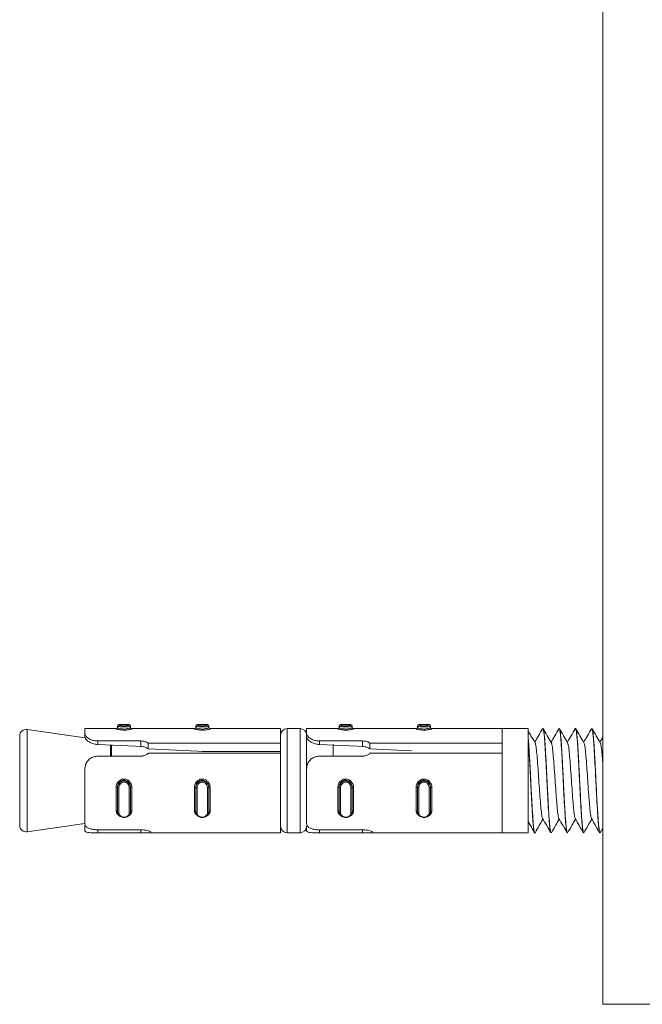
# Model space of a CAD drawing. Header units: millimetres. Extents: x -480 to 1549, y -2911 to -293.
# Tile 36 of 106: x 713 to 761, y -2254 to -2178. Entities that reach past the tile are written whole.
import ezdxf

# ---------------------------------------------------------------- set-up
doc = ezdxf.new("R2010")
doc.units = ezdxf.units.MM

msp = doc.modelspace()

# ---------------------------------------------------------------- linework, layer by layer
at = {"color": 7, "linetype": 'Continuous', "lineweight": 15}
for p, q in [((757.842, -2103.541), (757.842, -2253.541)), ((718.157, -2233.11), (713.702, -2232.474)), ((720.531, -2232.392), (718.131, -2232.392)), ((718.131, -2232.773), (718.131, -2232.392)), ((720.631, -2232.217), (720.631, -2232.196)), ((720.631, -2232.31), (720.631, -2232.217)), ((721.531, -2232.096), (720.731, -2232.096)), ((721.631, -2232.196), (721.631, -2232.217)), ((721.631, -2232.31), (721.631, -2232.217)), ((726.531, -2232.392), (721.731, -2232.392)), ((726.631, -2232.217), (726.631, -2232.196)), ((726.631, -2232.31), (726.631, -2232.217)), ((727.531, -2232.096), (726.731, -2232.096)), ((727.631, -2232.196), (727.631, -2232.217)), ((727.631, -2232.31), (727.631, -2232.217)), ((733.131, -2232.392), (727.731, -2232.392)), ((733.131, -2233.514), (733.131, -2232.392)), ((734.631, -2232.392), (733.631, -2232.392)), ((737.531, -2232.392), (735.131, -2232.392)), ((735.131, -2232.773), (735.131, -2232.392)), ((737.631, -2232.217), (737.631, -2232.196)), ((737.631, -2232.31), (737.631, -2232.217)), ((738.531, -2232.096), (737.731, -2232.096)), ((738.631, -2232.196), (738.631, -2232.217)), ((738.631, -2232.31), (738.631, -2232.217)), ((743.531, -2232.392), (738.731, -2232.392)), ((743.631, -2232.217), (743.631, -2232.196)), ((743.631, -2232.31), (743.631, -2232.217)), ((744.531, -2232.096), (743.731, -2232.096)), ((744.631, -2232.196), (744.631, -2232.217)), ((744.631, -2232.31), (744.631, -2232.217)), ((750.131, -2232.392), (744.731, -2232.392)), ((752.131, -2232.392), (750.131, -2232.392)), ((750.131, -2233.514), (750.131, -2232.392)), ((750.131, -2240.392), (750.131, -2232.392)), ((752.131, -2233.147), (752.131, -2232.392)), ((753.256, -2232.392), (753.246, -2232.392)), ((754.506, -2232.392), (754.496, -2232.392)), ((755.756, -2232.392), (755.746, -2232.392)), ((757.006, -2232.392), (756.996, -2232.392)), ((713.131, -2239.816), (713.131, -2232.969)), ((718.131, -2232.773), (718.131, -2233.025)), ((718.131, -2233.107), (718.131, -2233.025)), ((735.131, -2232.773), (735.131, -2233.025)), ((735.131, -2233.025), (735.131, -2235.488)), ((752.131, -2240.392), (752.131, -2233.27)), ((757.842, -2233.076), (757.626, -2233.448)), ((719.131, -2233.344), (722.425, -2233.344)), ((719.131, -2233.344), (719.131, -2233.618)), ((722.425, -2233.344), (722.425, -2233.769)), ((722.984, -2233.514), (733.131, -2233.514)), ((722.984, -2233.959), (722.984, -2233.514)), ((733.131, -2233.514), (733.131, -2233.83)), ((733.131, -2234.292), (733.131, -2233.83)), ((736.131, -2233.344), (739.425, -2233.344)), ((736.131, -2233.344), (736.131, -2233.618)), ((737.171, -2234.512), (737.171, -2233.617)), ((739.425, -2233.344), (739.425, -2233.769)), ((739.984, -2233.514), (750.131, -2233.514)), ((739.984, -2233.959), (739.984, -2233.514)), ((743.168, -2234.104), (739.984, -2233.959)), ((722.425, -2234.512), (719.131, -2234.512)), ((733.131, -2234.292), (722.984, -2234.292)), ((727.131, -2234.148), (733.131, -2234.148)), ((733.131, -2240.392), (733.131, -2234.292)), ((739.425, -2234.512), (736.131, -2234.512)), ((750.131, -2234.292), (739.984, -2234.292)), ((750.131, -2240.392), (750.131, -2234.292)), ((718.131, -2239.677), (718.131, -2235.499)), ((735.131, -2239.677), (735.131, -2235.499)), ((720.531, -2238.702), (720.531, -2236.882)), ((720.631, -2236.895), (720.631, -2236.928)), ((720.631, -2238.794), (720.631, -2236.928)), ((720.731, -2236.939), (720.731, -2238.852)), ((721.531, -2238.852), (721.531, -2236.939)), ((721.631, -2236.895), (721.631, -2236.928)), ((721.631, -2236.928), (721.631, -2238.794)), ((721.731, -2236.882), (721.731, -2238.702)), ((726.531, -2238.702), (726.531, -2236.882)), ((726.631, -2236.895), (726.631, -2236.928)), ((726.631, -2238.794), (726.631, -2236.928)), ((726.731, -2236.939), (726.731, -2238.852)), ((727.531, -2238.852), (727.531, -2236.939)), ((727.631, -2236.895), (727.631, -2236.928)), ((727.631, -2236.928), (727.631, -2238.794)), ((727.731, -2236.882), (727.731, -2238.702)), ((737.531, -2238.702), (737.531, -2236.882)), ((737.631, -2236.895), (737.631, -2236.928)), ((737.631, -2238.794), (737.631, -2236.928)), ((737.731, -2236.939), (737.731, -2238.852)), ((738.531, -2238.852), (738.531, -2236.939)), ((738.631, -2236.895), (738.631, -2236.928)), ((738.631, -2236.928), (738.631, -2238.794)), ((738.731, -2236.882), (738.731, -2238.702)), ((743.531, -2238.702), (743.531, -2236.882)), ((743.631, -2236.895), (743.631, -2236.928)), ((743.631, -2238.794), (743.631, -2236.928)), ((743.731, -2236.939), (743.731, -2238.852)), ((744.531, -2238.852), (744.531, -2236.939)), ((744.631, -2236.895), (744.631, -2236.928)), ((744.631, -2236.928), (744.631, -2238.794)), ((744.731, -2236.882), (744.731, -2238.702)), ((713.702, -2240.311), (718.131, -2239.678)), ((718.131, -2240.216), (718.131, -2239.819)), ((735.131, -2240.216), (735.131, -2239.892)), ((757.646, -2240.38), (757.842, -2240.043)), ((719.131, -2240.159), (722.425, -2240.159)), ((722.425, -2240.39), (719.131, -2240.39)), ((722.85, -2240.392), (733.131, -2240.392)), ((733.631, -2240.392), (734.631, -2240.392)), ((736.131, -2240.159), (739.425, -2240.159)), ((739.425, -2240.39), (736.131, -2240.39)), ((739.85, -2240.392), (750.131, -2240.392)), ((750.131, -2240.392), (752.131, -2240.392)), ((752.621, -2240.392), (752.631, -2240.392)), ((753.871, -2240.392), (753.881, -2240.392)), ((755.121, -2240.392), (755.131, -2240.392)), ((756.371, -2240.392), (756.381, -2240.392)), ((757.621, -2240.392), (757.631, -2240.392)), ((757.842, -2253.541), (907.842, -2253.541))]:
    msp.add_line(p, q, dxfattribs=at)
at = {"color": 8, "linetype": 'Continuous', "lineweight": 15}
for p, q in [((713.702, -2232.474), (713.702, -2240.311)), ((720.531, -2232.409), (720.531, -2232.392)), ((720.731, -2232.096), (720.731, -2232.118)), ((721.531, -2232.118), (721.531, -2232.096)), ((721.731, -2232.392), (721.731, -2232.409)), ((726.531, -2232.409), (726.531, -2232.392)), ((726.731, -2232.096), (726.731, -2232.118)), ((727.531, -2232.118), (727.531, -2232.096)), ((727.731, -2232.392), (727.731, -2232.409)), ((733.631, -2232.392), (733.631, -2240.392)), ((734.631, -2240.392), (734.631, -2232.392)), ((737.531, -2232.409), (737.531, -2232.392)), ((737.731, -2232.096), (737.731, -2232.118)), ((738.531, -2232.118), (738.531, -2232.096)), ((738.731, -2232.392), (738.731, -2232.409)), ((743.531, -2232.409), (743.531, -2232.392)), ((743.731, -2232.096), (743.731, -2232.118)), ((744.531, -2232.118), (744.531, -2232.096)), ((744.731, -2232.392), (744.731, -2232.409)), ((720.096, -2234.512), (720.096, -2233.632)), ((720.167, -2233.655), (720.167, -2234.512)), ((719.131, -2240.39), (719.131, -2240.159)), ((722.425, -2240.39), (722.425, -2240.159)), ((736.131, -2240.39), (736.131, -2240.159)), ((739.425, -2240.39), (739.425, -2240.159))]:
    msp.add_line(p, q, dxfattribs=at)
at = {"color": 7, "linetype": 'Continuous', "lineweight": 15, "flags": 128}
for points in [[(722.425, -2233.769), (722.004, -2233.75), (719.131, -2233.618)], [(727.131, -2234.148), (726.755, -2234.13), (722.984, -2233.959)], [(739.425, -2233.769), (739.004, -2233.75), (736.131, -2233.618)], [(720.531, -2238.702), (720.551, -2238.703), (720.569, -2238.706), (720.587, -2238.712), (720.602, -2238.719), (720.614, -2238.728), (720.623, -2238.738), (720.629, -2238.749), (720.631, -2238.76)], [(720.631, -2238.794), (720.633, -2238.805), (720.639, -2238.816), (720.648, -2238.826), (720.66, -2238.835), (720.675, -2238.842), (720.693, -2238.848), (720.712, -2238.851), (720.731, -2238.852)], [(721.531, -2238.852), (721.551, -2238.851), (721.569, -2238.848), (721.587, -2238.842), (721.602, -2238.835), (721.614, -2238.826), (721.623, -2238.816), (721.629, -2238.805), (721.631, -2238.794)], [(721.631, -2238.76), (721.633, -2238.749), (721.639, -2238.738), (721.648, -2238.728), (721.66, -2238.719), (721.675, -2238.712), (721.693, -2238.706), (721.712, -2238.703), (721.731, -2238.702)], [(726.531, -2238.702), (726.551, -2238.703), (726.569, -2238.706), (726.587, -2238.712), (726.602, -2238.719), (726.614, -2238.728), (726.623, -2238.738), (726.629, -2238.749), (726.631, -2238.76)], [(726.631, -2238.794), (726.633, -2238.805), (726.639, -2238.816), (726.648, -2238.826), (726.66, -2238.835), (726.675, -2238.842), (726.693, -2238.848), (726.712, -2238.851), (726.731, -2238.852)], [(727.531, -2238.852), (727.551, -2238.851), (727.569, -2238.848), (727.587, -2238.842), (727.602, -2238.835), (727.614, -2238.826), (727.623, -2238.816), (727.629, -2238.805), (727.631, -2238.794)], [(727.625, -2238.824), (727.625, -2238.824), (727.631, -2238.76), (727.631, -2238.76), (727.631, -2238.76)], [(727.631, -2238.76), (727.633, -2238.749), (727.639, -2238.738), (727.648, -2238.728), (727.66, -2238.719), (727.675, -2238.712), (727.693, -2238.706), (727.712, -2238.703), (727.731, -2238.702)], [(737.531, -2238.702), (737.551, -2238.703), (737.569, -2238.706), (737.587, -2238.712), (737.602, -2238.719), (737.614, -2238.728), (737.623, -2238.738), (737.629, -2238.749), (737.631, -2238.76)], [(737.631, -2238.794), (737.633, -2238.805), (737.639, -2238.816), (737.648, -2238.826), (737.66, -2238.835), (737.675, -2238.842), (737.693, -2238.848), (737.712, -2238.851), (737.731, -2238.852)], [(738.531, -2238.852), (738.551, -2238.851), (738.569, -2238.848), (738.587, -2238.842), (738.602, -2238.835), (738.614, -2238.826), (738.623, -2238.816), (738.629, -2238.805), (738.631, -2238.794)], [(738.625, -2238.824), (738.625, -2238.824), (738.631, -2238.76), (738.631, -2238.76), (738.631, -2238.76)], [(738.631, -2238.76), (738.633, -2238.749), (738.639, -2238.738), (738.648, -2238.728), (738.66, -2238.719), (738.675, -2238.712), (738.693, -2238.706), (738.712, -2238.703), (738.731, -2238.702)], [(743.531, -2238.702), (743.551, -2238.703), (743.569, -2238.706), (743.587, -2238.712), (743.602, -2238.719), (743.614, -2238.728), (743.623, -2238.738), (743.629, -2238.749), (743.631, -2238.76)], [(743.631, -2238.794), (743.633, -2238.805), (743.639, -2238.816), (743.648, -2238.826), (743.66, -2238.835), (743.675, -2238.842), (743.693, -2238.848), (743.712, -2238.851), (743.731, -2238.852)], [(744.531, -2238.852), (744.551, -2238.851), (744.569, -2238.848), (744.587, -2238.842), (744.602, -2238.835), (744.614, -2238.826), (744.623, -2238.816), (744.629, -2238.805), (744.631, -2238.794)], [(744.625, -2238.824), (744.625, -2238.824), (744.631, -2238.76), (744.631, -2238.76), (744.631, -2238.76)], [(744.631, -2238.76), (744.633, -2238.749), (744.639, -2238.738), (744.648, -2238.728), (744.66, -2238.719), (744.675, -2238.712), (744.693, -2238.706), (744.712, -2238.703), (744.731, -2238.702)]]:
    msp.add_lwpolyline(points, dxfattribs=at)
at = {"color": 7, "linetype": 'Continuous', "lineweight": 15}
for centre, radius, start, end in [((713.631, -2232.969), 0.5, 81.8699, 180), ((720.531, -2232.292), 0.1, 270, 0), ((720.531, -2232.31), 0.0998, 269.87876, 359.88594), ((720.731, -2232.196), 0.1, 90, 180), ((720.731, -2232.218), 0.0997, 89.84697, 179.83627), ((721.531, -2232.196), 0.1, 0, 90), ((721.531, -2232.218), 0.0997, 0.1553, 90.16146), ((721.731, -2232.292), 0.1, 180, 270), ((721.731, -2232.31), 0.0998, 180.13108, 270.11276), ((726.531, -2232.292), 0.1, 270, 0), ((726.531, -2232.31), 0.0998, 269.88724, 359.86892), ((726.731, -2232.196), 0.1, 90, 180), ((726.731, -2232.218), 0.0997, 89.83848, 179.8533), ((727.531, -2232.196), 0.1, 0, 90), ((727.531, -2232.218), 0.0997, 0.1467, 90.16152), ((727.731, -2232.292), 0.1, 180, 270), ((727.731, -2232.31), 0.0998, 180.13108, 270.11276), ((733.631, -2232.892), 0.5, 90, 180), ((734.631, -2232.892), 0.5, 0, 90), ((737.531, -2232.292), 0.1, 270, 0), ((737.531, -2232.31), 0.0998, 269.88237, 359.87379), ((737.731, -2232.196), 0.1, 90, 180), ((737.731, -2232.218), 0.0997, 89.84697, 179.83627), ((738.531, -2232.196), 0.1, 0, 90), ((738.531, -2232.218), 0.0997, 0.16373, 90.15303), ((738.731, -2232.292), 0.1, 180, 270), ((738.731, -2232.31), 0.0998, 180.13108, 270.11276), ((743.531, -2232.292), 0.1, 270, 0), ((743.531, -2232.31), 0.0998, 269.87881, 359.87735), ((743.731, -2232.196), 0.1, 90, 180), ((743.731, -2232.218), 0.0997, 89.84697, 179.83627), ((744.531, -2232.196), 0.1, 0, 90), ((744.531, -2232.218), 0.0997, 0.15886, 90.1579), ((744.731, -2232.292), 0.1, 180, 270), ((744.731, -2232.31), 0.0998, 180.13108, 270.11276), ((720.556, -2237.096), 0.215, 69.45546, 96.57624), ((720.706, -2236.703), 0.238, 251.52771, 275.96341), ((721.556, -2236.703), 0.238, 264.03195, 288.47692), ((721.706, -2237.096), 0.215, 83.43168, 110.53456), ((726.556, -2237.096), 0.215, 69.46544, 96.56832), ((726.706, -2236.703), 0.237, 251.51864, 275.97064), ((727.556, -2236.703), 0.237, 264.02936, 288.48136), ((727.706, -2237.096), 0.215, 83.43168, 110.53456), ((737.556, -2237.096), 0.215, 69.4626, 96.57116), ((737.706, -2236.703), 0.238, 251.52771, 275.96341), ((738.556, -2236.703), 0.238, 264.03659, 288.47229), ((738.706, -2237.096), 0.215, 83.43168, 110.53456), ((743.556, -2237.096), 0.215, 69.46035, 96.57342), ((743.706, -2236.703), 0.238, 251.52771, 275.96341), ((744.556, -2236.703), 0.238, 264.034, 288.47487), ((744.706, -2237.096), 0.215, 83.43168, 110.53456), ((713.631, -2239.816), 0.5, 180, 278.1301), ((733.631, -2239.892), 0.5, 180, 270), ((734.631, -2239.892), 0.5, 270, 0)]:
    msp.add_arc(centre, radius, start, end, dxfattribs=at)
for points, knots in [([(721.731, -2232.409), (721.73, -2232.412), (721.725, -2232.423), (721.668, -2232.446), (721.545, -2232.477), (721.385, -2232.501), (721.2, -2232.515), (721, -2232.513), (720.805, -2232.493), (720.649, -2232.462), (720.549, -2232.43), (720.537, -2232.416), (720.531, -2232.409)], [0, 0, 0, 0, 0.04996, 0.160713, 0.265973, 0.365251, 0.46297, 0.56567, 0.676017, 0.789433, 0.90046, 1, 1, 1, 1]), ([(721.631, -2232.217), (721.631, -2232.217), (721.631, -2232.225), (721.61, -2232.227), (721.522, -2232.246), (721.386, -2232.26), (721.222, -2232.269), (721.055, -2232.269), (720.902, -2232.262), (720.77, -2232.249), (720.673, -2232.234), (720.635, -2232.221), (720.631, -2232.22), (720.631, -2232.217), (720.631, -2232.217)], [0, 0, 0, 0, 0.0000378, 0.1121969, 0.2244838, 0.3370857, 0.4455751, 0.5475358, 0.6461546, 0.7467769, 0.852418, 0.9632492, 0.9999622, 1, 1, 1, 1]), ([(720.631, -2232.31), (720.631, -2232.31), (720.631, -2232.317), (720.649, -2232.337), (720.728, -2232.372), (720.858, -2232.408), (721.021, -2232.431), (721.189, -2232.434), (721.344, -2232.418), (721.477, -2232.39), (721.579, -2232.355), (721.624, -2232.327), (721.631, -2232.313), (721.631, -2232.31), (721.631, -2232.31)], [0, 0, 0, 0, 0.000037, 0.1011246, 0.2136004, 0.3271256, 0.4358706, 0.5361941, 0.6320711, 0.7307975, 0.8368512, 0.9493265, 0.999963, 1, 1, 1, 1]), ([(720.731, -2232.118), (720.732, -2232.12), (720.734, -2232.127), (720.765, -2232.142), (720.842, -2232.161), (720.947, -2232.178), (721.07, -2232.187), (721.204, -2232.186), (721.336, -2232.175), (721.443, -2232.157), (721.517, -2232.135), (721.526, -2232.124), (721.531, -2232.118)], [0, 0, 0, 0, 0.03732, 0.14982, 0.256303, 0.356444, 0.453456, 0.553212, 0.659991, 0.7724, 0.885906, 1, 1, 1, 1]), ([(727.731, -2232.409), (727.73, -2232.412), (727.725, -2232.423), (727.668, -2232.446), (727.545, -2232.477), (727.385, -2232.501), (727.2, -2232.515), (727, -2232.513), (726.805, -2232.493), (726.649, -2232.462), (726.549, -2232.43), (726.537, -2232.416), (726.531, -2232.409)], [0, 0, 0, 0, 0.04996, 0.160713, 0.265973, 0.365252, 0.46297, 0.565662, 0.676016, 0.789433, 0.90046, 1, 1, 1, 1]), ([(727.631, -2232.217), (727.631, -2232.217), (727.631, -2232.225), (727.61, -2232.227), (727.522, -2232.246), (727.386, -2232.26), (727.222, -2232.269), (727.055, -2232.269), (726.902, -2232.262), (726.77, -2232.249), (726.673, -2232.234), (726.635, -2232.221), (726.631, -2232.22), (726.631, -2232.217), (726.631, -2232.217)], [0, 0, 0, 0, 0.0000378, 0.1121951, 0.2244863, 0.3370809, 0.4455789, 0.5475394, 0.6461579, 0.7467801, 0.8524209, 0.9632492, 0.9999622, 1, 1, 1, 1]), ([(726.631, -2232.31), (726.631, -2232.31), (726.631, -2232.317), (726.649, -2232.337), (726.728, -2232.372), (726.858, -2232.408), (727.021, -2232.431), (727.189, -2232.434), (727.344, -2232.418), (727.477, -2232.39), (727.579, -2232.355), (727.624, -2232.327), (727.631, -2232.313), (727.631, -2232.31), (727.631, -2232.31)], [0, 0, 0, 0, 0.000037, 0.101125, 0.213596, 0.327122, 0.435867, 0.53619, 0.632076, 0.730795, 0.836849, 0.949327, 0.999963, 1, 1, 1, 1]), ([(726.731, -2232.118), (726.732, -2232.12), (726.734, -2232.127), (726.765, -2232.142), (726.842, -2232.161), (726.947, -2232.178), (727.07, -2232.187), (727.204, -2232.186), (727.336, -2232.175), (727.443, -2232.157), (727.517, -2232.135), (727.526, -2232.124), (727.531, -2232.118)], [0, 0, 0, 0, 0.037319, 0.149819, 0.256301, 0.356442, 0.453453, 0.553208, 0.659997, 0.772405, 0.885905, 1, 1, 1, 1]), ([(738.731, -2232.409), (738.73, -2232.412), (738.725, -2232.423), (738.668, -2232.446), (738.545, -2232.477), (738.385, -2232.501), (738.2, -2232.515), (738, -2232.513), (737.805, -2232.493), (737.649, -2232.462), (737.549, -2232.43), (737.537, -2232.416), (737.531, -2232.409)], [0, 0, 0, 0, 0.04996, 0.160713, 0.265978, 0.36525, 0.462968, 0.565668, 0.676015, 0.789432, 0.900459, 1, 1, 1, 1]), ([(738.631, -2232.217), (738.631, -2232.217), (738.631, -2232.225), (738.61, -2232.227), (738.522, -2232.246), (738.386, -2232.26), (738.222, -2232.269), (738.055, -2232.269), (737.902, -2232.262), (737.77, -2232.249), (737.673, -2232.234), (737.635, -2232.221), (737.631, -2232.22), (737.631, -2232.217), (737.631, -2232.217)], [0, 0, 0, 0, 0.000038, 0.112197, 0.224483, 0.337085, 0.445574, 0.547535, 0.646153, 0.746783, 0.852418, 0.963249, 0.999962, 1, 1, 1, 1]), ([(737.631, -2232.31), (737.631, -2232.31), (737.631, -2232.317), (737.649, -2232.337), (737.728, -2232.372), (737.858, -2232.408), (738.021, -2232.431), (738.189, -2232.434), (738.344, -2232.418), (738.477, -2232.39), (738.579, -2232.355), (738.624, -2232.327), (738.631, -2232.313), (738.631, -2232.31), (738.631, -2232.31)], [0, 0, 0, 0, 0.000037, 0.101125, 0.2136, 0.327119, 0.435873, 0.536187, 0.632073, 0.730792, 0.836851, 0.949326, 0.999963, 1, 1, 1, 1]), ([(737.731, -2232.118), (737.732, -2232.12), (737.734, -2232.127), (737.765, -2232.142), (737.842, -2232.161), (737.947, -2232.178), (738.07, -2232.187), (738.204, -2232.186), (738.336, -2232.175), (738.443, -2232.157), (738.517, -2232.135), (738.526, -2232.124), (738.531, -2232.118)], [0, 0, 0, 0, 0.03732, 0.14982, 0.256303, 0.356434, 0.453457, 0.553212, 0.659991, 0.7724, 0.885906, 1, 1, 1, 1]), ([(744.731, -2232.409), (744.73, -2232.412), (744.725, -2232.423), (744.668, -2232.446), (744.545, -2232.477), (744.385, -2232.501), (744.2, -2232.515), (744, -2232.513), (743.805, -2232.493), (743.649, -2232.462), (743.549, -2232.43), (743.537, -2232.416), (743.531, -2232.409)], [0, 0, 0, 0, 0.04996, 0.160713, 0.265978, 0.36525, 0.462968, 0.565668, 0.676015, 0.789432, 0.900459, 1, 1, 1, 1]), ([(744.631, -2232.217), (744.631, -2232.217), (744.631, -2232.225), (744.61, -2232.227), (744.522, -2232.246), (744.386, -2232.26), (744.222, -2232.269), (744.055, -2232.269), (743.902, -2232.262), (743.77, -2232.249), (743.673, -2232.234), (743.635, -2232.221), (743.631, -2232.22), (743.631, -2232.217), (743.631, -2232.217)], [0, 0, 0, 0, 0.0000378, 0.1121969, 0.2244838, 0.3370857, 0.4455751, 0.5475358, 0.6461546, 0.7467769, 0.852418, 0.9632492, 0.9999622, 1, 1, 1, 1]), ([(743.631, -2232.31), (743.631, -2232.31), (743.631, -2232.317), (743.649, -2232.337), (743.728, -2232.372), (743.858, -2232.408), (744.021, -2232.431), (744.189, -2232.434), (744.344, -2232.418), (744.477, -2232.39), (744.579, -2232.355), (744.624, -2232.327), (744.631, -2232.313), (744.631, -2232.31), (744.631, -2232.31)], [0, 0, 0, 0, 0.000037, 0.101125, 0.2136, 0.327119, 0.435872, 0.536186, 0.632072, 0.730798, 0.836851, 0.949327, 0.999963, 1, 1, 1, 1]), ([(743.731, -2232.118), (743.732, -2232.12), (743.734, -2232.127), (743.765, -2232.142), (743.842, -2232.161), (743.947, -2232.178), (744.07, -2232.187), (744.204, -2232.186), (744.336, -2232.175), (744.443, -2232.157), (744.517, -2232.135), (744.526, -2232.124), (744.531, -2232.118)], [0, 0, 0, 0, 0.03732, 0.14982, 0.256303, 0.356434, 0.453457, 0.553212, 0.659991, 0.7724, 0.885906, 1, 1, 1, 1]), ([(753.228, -2232.41), (753.124, -2232.589), (752.923, -2232.936), (752.723, -2233.281), (752.626, -2233.448)], [0, 0, 0, 0, 0.519656, 1, 1, 1, 1]), ([(753.228, -2232.444), (753.233, -2232.424), (753.252, -2232.35), (753.295, -2232.482), (753.357, -2232.91), (753.417, -2233.758), (753.475, -2234.74), (753.535, -2235.882), (753.59, -2237.062), (753.65, -2238.178), (753.707, -2239.131), (753.762, -2239.868), (753.82, -2240.323), (753.855, -2240.357), (753.871, -2240.372)], [0, 0, 0, 0, 0.0251576, 0.0910032, 0.2066778, 0.2966966, 0.3836142, 0.4738184, 0.5690341, 0.653624, 0.7436037, 0.8327053, 0.9236197, 1, 1, 1, 1]), ([(753.881, -2240.348), (753.872, -2240.357), (753.843, -2240.385), (753.791, -2240.039), (753.731, -2239.359), (753.672, -2238.39), (753.609, -2237.248), (753.552, -2236.021), (753.49, -2234.831), (753.428, -2233.782), (753.371, -2232.978), (753.31, -2232.473), (753.273, -2232.431), (753.256, -2232.411)], [0, 0, 0, 0, 0.046052, 0.143377, 0.23986, 0.33565, 0.433175, 0.52856, 0.625554, 0.722521, 0.817925, 0.915453, 1, 1, 1, 1]), ([(753.897, -2233.484), (753.793, -2233.304), (753.584, -2232.945), (753.375, -2232.585), (753.271, -2232.405)], [0, 0, 0, 0, 0.499755, 1, 1, 1, 1]), ([(754.478, -2232.41), (754.374, -2232.589), (754.173, -2232.936), (753.973, -2233.281), (753.876, -2233.448)], [0, 0, 0, 0, 0.519656, 1, 1, 1, 1]), ([(754.496, -2232.421), (754.501, -2232.413), (754.526, -2232.371), (754.572, -2232.639), (754.633, -2233.237), (754.668, -2233.813), (754.689, -2234.136), (754.689, -2234.143), (754.69, -2234.166), (754.695, -2234.25), (754.715, -2234.576), (754.753, -2235.267), (754.806, -2236.326), (754.862, -2237.492), (754.903, -2238.224), (754.925, -2238.584), (754.93, -2238.679), (754.948, -2238.978), (754.983, -2239.521), (755.036, -2240.068), (755.079, -2240.368), (755.1, -2240.356), (755.103, -2240.355)], [0, 0, 0, 0, 0.024791, 0.128066, 0.223124, 0.31818, 0.318437, 0.318876, 0.320284, 0.325241, 0.34371, 0.414734, 0.509886, 0.604666, 0.701086, 0.704514, 0.71034, 0.729198, 0.795632, 0.891309, 0.986427, 1, 1, 1, 1]), ([(755.131, -2240.363), (755.127, -2240.372), (755.103, -2240.425), (755.058, -2240.164), (754.996, -2239.58), (754.939, -2238.674), (754.876, -2237.571), (754.817, -2236.355), (754.757, -2235.143), (754.694, -2234.05), (754.638, -2233.159), (754.575, -2232.597), (754.531, -2232.351), (754.509, -2232.408), (754.506, -2232.415)], [0, 0, 0, 0, 0.020018, 0.116816, 0.213988, 0.309303, 0.406799, 0.502843, 0.599094, 0.696531, 0.79181, 0.889085, 0.985716, 1, 1, 1, 1]), ([(755.147, -2233.484), (755.043, -2233.304), (754.834, -2232.945), (754.625, -2232.585), (754.521, -2232.405)], [0, 0, 0, 0, 0.499755, 1, 1, 1, 1]), ([(755.728, -2232.41), (755.624, -2232.589), (755.423, -2232.936), (755.223, -2233.281), (755.126, -2233.448)], [0, 0, 0, 0, 0.519656, 1, 1, 1, 1]), ([(755.728, -2232.42), (755.729, -2232.414), (755.749, -2232.324), (755.787, -2232.451), (755.847, -2232.829), (755.904, -2233.553), (755.956, -2234.413), (755.994, -2235.117), (756.014, -2235.486), (756.019, -2235.593), (756.04, -2236), (756.065, -2236.536), (756.103, -2237.299), (756.143, -2238.048), (756.175, -2238.615), (756.195, -2238.919), (756.196, -2238.93), (756.198, -2238.968), (756.207, -2239.11), (756.225, -2239.374), (756.243, -2239.607), (756.259, -2239.779), (756.278, -2239.982), (756.316, -2240.26), (756.35, -2240.441), (756.37, -2240.386), (756.371, -2240.383)], [0, 0, 0, 0, 0.005883, 0.092589, 0.185505, 0.273073, 0.364455, 0.429929, 0.447691, 0.452814, 0.455432, 0.544164, 0.575157, 0.634721, 0.725102, 0.725445, 0.726111, 0.728409, 0.736889, 0.769355, 0.814065, 0.823289, 0.841542, 0.905039, 0.994682, 1, 1, 1, 1]), ([(756.397, -2240.35), (756.393, -2240.366), (756.369, -2240.458), (756.326, -2240.27), (756.262, -2239.777), (756.205, -2238.942), (756.143, -2237.885), (756.082, -2236.689), (756.024, -2235.465), (755.961, -2234.33), (755.903, -2233.375), (755.842, -2232.716), (755.792, -2232.39), (755.764, -2232.426), (755.756, -2232.436)], [0, 0, 0, 0, 0.019531, 0.113077, 0.208147, 0.301101, 0.395784, 0.490228, 0.583337, 0.678452, 0.77171, 0.865963, 0.960779, 1, 1, 1, 1]), ([(756.397, -2233.484), (756.293, -2233.304), (756.084, -2232.945), (755.875, -2232.585), (755.771, -2232.405)], [0, 0, 0, 0, 0.499755, 1, 1, 1, 1]), ([(756.978, -2232.41), (756.874, -2232.589), (756.673, -2232.936), (756.473, -2233.281), (756.376, -2233.448)], [0, 0, 0, 0, 0.519656, 1, 1, 1, 1]), ([(756.978, -2232.446), (756.985, -2232.423), (757.011, -2232.347), (757.058, -2232.545), (757.119, -2233.058), (757.178, -2233.947), (757.238, -2234.982), (757.297, -2236.144), (757.35, -2237.263), (757.41, -2238.354), (757.466, -2239.266), (757.515, -2239.88), (757.555, -2240.184), (757.589, -2240.362), (757.609, -2240.358), (757.621, -2240.356)], [0, 0, 0, 0, 0.036377, 0.119779, 0.224047, 0.307096, 0.413304, 0.492686, 0.579894, 0.670729, 0.759984, 0.842893, 0.905845, 0.940849, 1, 1, 1, 1]), ([(757.647, -2233.484), (757.543, -2233.304), (757.334, -2232.945), (757.125, -2232.585), (757.021, -2232.405)], [0, 0, 0, 0, 0.499755, 1, 1, 1, 1]), ([(757.648, -2240.295), (757.639, -2240.334), (757.6, -2240.506), (757.529, -2239.977), (757.442, -2238.774), (757.357, -2237.222), (757.291, -2235.794), (757.228, -2234.624), (757.168, -2233.609), (757.11, -2232.867), (757.058, -2232.464), (757.03, -2232.453), (757.022, -2232.449)], [0, 0, 0, 0, 0.042067, 0.187105, 0.330347, 0.47585, 0.571262, 0.668762, 0.765398, 0.861366, 0.959057, 1, 1, 1, 1]), ([(718.131, -2232.773), (718.142, -2232.829), (718.163, -2232.939), (718.341, -2233.119), (718.605, -2233.26), (718.883, -2233.334), (719.062, -2233.341), (719.131, -2233.344)], [0, 0, 0, 0, 0.227112, 0.454905, 0.667243, 0.87212, 1, 1, 1, 1]), ([(719.131, -2233.618), (719.022, -2233.606), (718.804, -2233.583), (718.513, -2233.467), (718.292, -2233.319), (718.155, -2233.159), (718.139, -2233.07), (718.131, -2233.025)], [0, 0, 0, 0, 0.201312, 0.402863, 0.601709, 0.799264, 1, 1, 1, 1]), ([(735.131, -2232.773), (735.142, -2232.829), (735.163, -2232.939), (735.341, -2233.119), (735.605, -2233.26), (735.883, -2233.334), (736.062, -2233.341), (736.131, -2233.344)], [0, 0, 0, 0, 0.22711, 0.454906, 0.667244, 0.87212, 1, 1, 1, 1]), ([(736.131, -2233.618), (736.022, -2233.606), (735.804, -2233.583), (735.513, -2233.467), (735.292, -2233.319), (735.155, -2233.159), (735.139, -2233.07), (735.131, -2233.025)], [0, 0, 0, 0, 0.20132, 0.40287, 0.601714, 0.799265, 1, 1, 1, 1]), ([(752.646, -2240.376), (752.646, -2240.378), (752.625, -2240.47), (752.587, -2240.321), (752.524, -2239.901), (752.466, -2239.116), (752.405, -2238.095), (752.343, -2236.917), (752.286, -2235.689), (752.223, -2234.532), (752.172, -2233.675), (752.142, -2233.286), (752.131, -2233.147)], [0, 0, 0, 0, 0.0025939, 0.1180905, 0.2360795, 0.3517807, 0.4686914, 0.5863165, 0.7015554, 0.8194163, 0.9357763, 1, 1, 1, 1]), ([(752.131, -2233.27), (752.135, -2233.328), (752.158, -2233.631), (752.2, -2234.315), (752.261, -2235.398), (752.316, -2236.569), (752.368, -2237.585), (752.407, -2238.297), (752.446, -2238.946), (752.473, -2239.36), (752.498, -2239.661), (752.518, -2239.88), (752.555, -2240.203), (752.593, -2240.403), (752.617, -2240.379), (752.621, -2240.374)], [0, 0, 0, 0, 0.027484, 0.144278, 0.263432, 0.380228, 0.498138, 0.574339, 0.61736, 0.733645, 0.747008, 0.771322, 0.852674, 0.970915, 1, 1, 1, 1]), ([(752.647, -2233.484), (752.543, -2233.304), (752.378, -2233.021), (752.214, -2232.738), (752.154, -2232.634)], [0, 0, 0, 0, 0.634559, 1, 1, 1, 1]), ([(722.425, -2233.344), (722.509, -2233.349), (722.675, -2233.36), (722.864, -2233.43), (722.953, -2233.492), (722.984, -2233.514)], [0, 0, 0, 0, 0.395915, 0.791651, 1, 1, 1, 1]), ([(722.984, -2233.959), (722.923, -2233.919), (722.799, -2233.837), (722.594, -2233.783), (722.468, -2233.773), (722.425, -2233.769)], [0, 0, 0, 0, 0.397355, 0.795407, 1, 1, 1, 1]), ([(739.425, -2233.344), (739.509, -2233.349), (739.675, -2233.36), (739.864, -2233.43), (739.953, -2233.492), (739.984, -2233.514)], [0, 0, 0, 0, 0.395936, 0.791669, 1, 1, 1, 1]), ([(739.984, -2233.959), (739.923, -2233.919), (739.799, -2233.837), (739.594, -2233.783), (739.468, -2233.773), (739.425, -2233.769)], [0, 0, 0, 0, 0.397335, 0.795384, 1, 1, 1, 1]), ([(753.228, -2239.268), (753.221, -2239.263), (753.194, -2239.246), (753.144, -2238.943), (753.086, -2238.389), (753.025, -2237.637), (752.963, -2236.777), (752.906, -2235.878), (752.843, -2235.03), (752.783, -2234.3), (752.724, -2233.78), (752.676, -2233.511), (752.652, -2233.508), (752.647, -2233.508)], [0, 0, 0, 0, 0.0369302, 0.1420747, 0.2451677, 0.3493468, 0.4541619, 0.5568421, 0.6618686, 0.7655478, 0.869096, 0.9741581, 1, 1, 1, 1]), ([(754.478, -2239.288), (754.476, -2239.288), (754.455, -2239.293), (754.411, -2239.051), (754.351, -2238.565), (754.292, -2237.853), (754.229, -2237.018), (754.172, -2236.121), (754.11, -2235.251), (754.048, -2234.482), (753.991, -2233.898), (753.937, -2233.558), (753.907, -2233.526), (753.897, -2233.515)], [0, 0, 0, 0, 0.008024, 0.112929, 0.21692, 0.320162, 0.42528, 0.528083, 0.632629, 0.737142, 0.839963, 0.945086, 1, 1, 1, 1]), ([(755.728, -2239.28), (755.712, -2239.242), (755.675, -2239.156), (755.616, -2238.716), (755.559, -2238.063), (755.496, -2237.254), (755.437, -2236.365), (755.377, -2235.479), (755.314, -2234.677), (755.258, -2234.036), (755.199, -2233.611), (755.162, -2233.536), (755.146, -2233.502)], [0, 0, 0, 0, 0.086052, 0.190479, 0.292903, 0.397682, 0.500893, 0.604329, 0.709044, 0.811429, 0.915968, 1, 1, 1, 1]), ([(756.978, -2239.266), (756.967, -2239.251), (756.936, -2239.211), (756.882, -2238.857), (756.825, -2238.261), (756.763, -2237.484), (756.702, -2236.61), (756.644, -2235.714), (756.581, -2234.882), (756.523, -2234.191), (756.462, -2233.681), (756.421, -2233.553), (756.4, -2233.49)], [0, 0, 0, 0, 0.057258, 0.162994, 0.266362, 0.371662, 0.476694, 0.580237, 0.68602, 0.789731, 0.894555, 1, 1, 1, 1]), ([(757.842, -2235.035), (757.824, -2234.808), (757.786, -2234.329), (757.73, -2233.817), (757.68, -2233.525), (757.654, -2233.515), (757.647, -2233.512)], [0, 0, 0, 0, 0.275382, 0.582856, 0.895885, 1, 1, 1, 1]), ([(719.131, -2234.512), (719.021, -2234.522), (718.8, -2234.541), (718.506, -2234.691), (718.283, -2234.92), (718.152, -2235.201), (718.138, -2235.404), (718.131, -2235.499)], [0, 0, 0, 0, 0.204185, 0.408367, 0.61233, 0.818129, 1, 1, 1, 1]), ([(722.984, -2234.292), (722.977, -2234.299), (722.913, -2234.359), (722.765, -2234.453), (722.571, -2234.507), (722.456, -2234.511), (722.425, -2234.512)], [0, 0, 0, 0, 0.050301, 0.452097, 0.854494, 1, 1, 1, 1]), ([(736.131, -2234.512), (736.021, -2234.522), (735.8, -2234.541), (735.506, -2234.691), (735.283, -2234.92), (735.152, -2235.201), (735.138, -2235.404), (735.131, -2235.499)], [0, 0, 0, 0, 0.204184, 0.408374, 0.612335, 0.81813, 1, 1, 1, 1]), ([(739.984, -2234.292), (739.977, -2234.299), (739.913, -2234.359), (739.765, -2234.453), (739.571, -2234.507), (739.456, -2234.511), (739.425, -2234.512)], [0, 0, 0, 0, 0.050284, 0.452078, 0.854472, 1, 1, 1, 1]), ([(720.531, -2236.882), (720.533, -2236.851), (720.537, -2236.75), (720.595, -2236.587), (720.717, -2236.425), (720.877, -2236.314), (721.062, -2236.259), (721.263, -2236.268), (721.457, -2236.352), (721.613, -2236.5), (721.713, -2236.686), (721.725, -2236.819), (721.731, -2236.882)], [0, 0, 0, 0, 0.049967, 0.160719, 0.265968, 0.365261, 0.462975, 0.565668, 0.676022, 0.789425, 0.90047, 1, 1, 1, 1]), ([(726.531, -2236.882), (726.533, -2236.851), (726.537, -2236.75), (726.595, -2236.587), (726.717, -2236.425), (726.877, -2236.314), (727.062, -2236.259), (727.263, -2236.268), (727.457, -2236.352), (727.613, -2236.5), (727.713, -2236.686), (727.725, -2236.819), (727.731, -2236.882)], [0, 0, 0, 0, 0.0499668, 0.1607216, 0.2659661, 0.3652587, 0.462973, 0.5656654, 0.6760196, 0.7894223, 0.9004712, 1, 1, 1, 1]), ([(737.531, -2236.882), (737.533, -2236.851), (737.537, -2236.75), (737.595, -2236.587), (737.717, -2236.425), (737.877, -2236.314), (738.062, -2236.259), (738.263, -2236.268), (738.457, -2236.352), (738.613, -2236.5), (738.713, -2236.686), (738.725, -2236.819), (738.731, -2236.882)], [0, 0, 0, 0, 0.049967, 0.160721, 0.26597, 0.365256, 0.462971, 0.565671, 0.676025, 0.789421, 0.90047, 1, 1, 1, 1]), ([(743.531, -2236.882), (743.533, -2236.851), (743.537, -2236.75), (743.595, -2236.587), (743.717, -2236.425), (743.877, -2236.314), (744.062, -2236.259), (744.263, -2236.268), (744.457, -2236.352), (744.613, -2236.5), (744.713, -2236.686), (744.725, -2236.819), (744.731, -2236.882)], [0, 0, 0, 0, 0.049967, 0.16072, 0.265969, 0.365255, 0.46297, 0.56567, 0.676024, 0.789421, 0.90047, 1, 1, 1, 1]), ([(721.631, -2236.895), (721.631, -2236.895), (721.631, -2236.84), (721.613, -2236.724), (721.534, -2236.563), (721.404, -2236.432), (721.241, -2236.358), (721.073, -2236.35), (720.918, -2236.399), (720.785, -2236.497), (720.683, -2236.638), (720.638, -2236.779), (720.631, -2236.867), (720.631, -2236.895), (720.631, -2236.895)], [0, 0, 0, 0, 0.000037, 0.101129, 0.213604, 0.327132, 0.435867, 0.53619, 0.632078, 0.730791, 0.836857, 0.949309, 0.999963, 1, 1, 1, 1]), ([(720.631, -2236.928), (720.631, -2236.928), (720.631, -2236.869), (720.652, -2236.751), (720.74, -2236.593), (720.876, -2236.476), (721.04, -2236.414), (721.207, -2236.412), (721.36, -2236.464), (721.492, -2236.562), (721.589, -2236.701), (721.627, -2236.832), (721.631, -2236.909), (721.631, -2236.928), (721.631, -2236.928)], [0, 0, 0, 0, 0.0000375, 0.1122178, 0.2244877, 0.3371012, 0.445592, 0.5475401, 0.6461721, 0.7467866, 0.852426, 0.9632496, 0.9999625, 1, 1, 1, 1]), ([(721.531, -2236.939), (721.53, -2236.923), (721.528, -2236.859), (721.497, -2236.75), (721.42, -2236.633), (721.315, -2236.55), (721.192, -2236.506), (721.058, -2236.508), (720.926, -2236.56), (720.819, -2236.659), (720.745, -2236.791), (720.736, -2236.89), (720.731, -2236.939)], [0, 0, 0, 0, 0.037281, 0.149823, 0.256279, 0.356429, 0.453445, 0.553206, 0.659999, 0.772421, 0.885918, 1, 1, 1, 1]), ([(727.631, -2236.895), (727.631, -2236.895), (727.631, -2236.84), (727.613, -2236.724), (727.534, -2236.563), (727.404, -2236.432), (727.241, -2236.358), (727.073, -2236.35), (726.918, -2236.399), (726.785, -2236.497), (726.683, -2236.638), (726.638, -2236.779), (726.631, -2236.867), (726.631, -2236.895), (726.631, -2236.895)], [0, 0, 0, 0, 0.0000367, 0.1011301, 0.2136053, 0.3271345, 0.4358702, 0.5361938, 0.6320735, 0.7307947, 0.8368561, 0.9493088, 0.9999633, 1, 1, 1, 1]), ([(726.631, -2236.928), (726.631, -2236.928), (726.631, -2236.869), (726.652, -2236.751), (726.74, -2236.593), (726.876, -2236.476), (727.04, -2236.414), (727.207, -2236.412), (727.36, -2236.464), (727.492, -2236.562), (727.589, -2236.701), (727.627, -2236.832), (727.631, -2236.909), (727.631, -2236.928), (727.631, -2236.928)], [0, 0, 0, 0, 0.0000375, 0.1122166, 0.2244914, 0.3371053, 0.4455877, 0.5475454, 0.6461689, 0.7467837, 0.8524234, 0.96325, 0.9999625, 1, 1, 1, 1]), ([(727.531, -2236.939), (727.53, -2236.923), (727.528, -2236.859), (727.497, -2236.75), (727.42, -2236.633), (727.315, -2236.55), (727.192, -2236.506), (727.058, -2236.508), (726.926, -2236.56), (726.819, -2236.659), (726.745, -2236.791), (726.736, -2236.89), (726.731, -2236.939)], [0, 0, 0, 0, 0.037282, 0.149824, 0.25628, 0.35643, 0.453447, 0.553208, 0.660001, 0.772415, 0.885918, 1, 1, 1, 1]), ([(738.631, -2236.895), (738.631, -2236.895), (738.631, -2236.84), (738.613, -2236.724), (738.534, -2236.563), (738.404, -2236.432), (738.241, -2236.358), (738.073, -2236.35), (737.918, -2236.399), (737.785, -2236.497), (737.683, -2236.638), (737.638, -2236.779), (737.631, -2236.867), (737.631, -2236.895), (737.631, -2236.895)], [0, 0, 0, 0, 0.0000367, 0.1011297, 0.2136087, 0.3271309, 0.4358746, 0.5361886, 0.6320768, 0.7307903, 0.8368567, 0.949309, 0.9999633, 1, 1, 1, 1]), ([(737.631, -2236.928), (737.631, -2236.928), (737.631, -2236.869), (737.652, -2236.751), (737.74, -2236.593), (737.876, -2236.476), (738.04, -2236.414), (738.207, -2236.412), (738.36, -2236.464), (738.492, -2236.562), (738.589, -2236.701), (738.627, -2236.832), (738.631, -2236.909), (738.631, -2236.928), (738.631, -2236.928)], [0, 0, 0, 0, 0.000038, 0.112218, 0.224489, 0.337102, 0.445585, 0.547543, 0.646166, 0.746788, 0.852423, 0.96325, 0.999962, 1, 1, 1, 1]), ([(738.531, -2236.939), (738.53, -2236.923), (738.528, -2236.859), (738.497, -2236.75), (738.42, -2236.633), (738.315, -2236.55), (738.192, -2236.506), (738.058, -2236.508), (737.926, -2236.56), (737.819, -2236.659), (737.745, -2236.791), (737.736, -2236.89), (737.731, -2236.939)], [0, 0, 0, 0, 0.037282, 0.149825, 0.256281, 0.356422, 0.453449, 0.553211, 0.659994, 0.772416, 0.885919, 1, 1, 1, 1]), ([(744.631, -2236.895), (744.631, -2236.895), (744.631, -2236.84), (744.613, -2236.724), (744.534, -2236.563), (744.404, -2236.432), (744.241, -2236.358), (744.073, -2236.35), (743.918, -2236.399), (743.785, -2236.497), (743.683, -2236.638), (743.638, -2236.779), (743.631, -2236.867), (743.631, -2236.895), (743.631, -2236.895)], [0, 0, 0, 0, 0.000037, 0.101129, 0.213604, 0.327133, 0.435876, 0.53619, 0.632078, 0.730791, 0.836857, 0.949309, 0.999963, 1, 1, 1, 1]), ([(743.631, -2236.928), (743.631, -2236.928), (743.631, -2236.869), (743.652, -2236.751), (743.74, -2236.593), (743.876, -2236.476), (744.04, -2236.414), (744.207, -2236.412), (744.36, -2236.464), (744.492, -2236.562), (744.589, -2236.701), (744.627, -2236.832), (744.631, -2236.909), (744.631, -2236.928), (744.631, -2236.928)], [0, 0, 0, 0, 0.000038, 0.112218, 0.224488, 0.337102, 0.445584, 0.547542, 0.646174, 0.746789, 0.852423, 0.96325, 0.999962, 1, 1, 1, 1]), ([(744.531, -2236.939), (744.53, -2236.923), (744.528, -2236.859), (744.497, -2236.75), (744.42, -2236.633), (744.315, -2236.55), (744.192, -2236.506), (744.058, -2236.508), (743.926, -2236.56), (743.819, -2236.659), (743.745, -2236.791), (743.736, -2236.89), (743.731, -2236.939)], [0, 0, 0, 0, 0.0372815, 0.149827, 0.2562832, 0.3564245, 0.4534413, 0.553214, 0.6599969, 0.7724195, 0.8859174, 1, 1, 1, 1]), ([(721.631, -2238.794), (721.631, -2238.794), (721.631, -2238.829), (721.61, -2238.949), (721.522, -2239.07), (721.386, -2239.166), (721.222, -2239.214), (721.055, -2239.216), (720.902, -2239.175), (720.77, -2239.097), (720.673, -2238.981), (720.635, -2238.882), (720.631, -2238.805), (720.631, -2238.794), (720.631, -2238.794)], [0, 0, 0, 0, 0.0000469, 0.112224, 0.2244881, 0.3370967, 0.445583, 0.5475419, 0.6461617, 0.7467889, 0.8524338, 0.9632555, 0.9999531, 1, 1, 1, 1]), ([(720.731, -2238.852), (720.732, -2238.865), (720.734, -2238.918), (720.765, -2239.004), (720.842, -2239.094), (720.947, -2239.156), (721.07, -2239.189), (721.204, -2239.188), (721.336, -2239.149), (721.443, -2239.074), (721.517, -2238.972), (721.526, -2238.892), (721.531, -2238.852)], [0, 0, 0, 0, 0.037288, 0.149829, 0.25628, 0.356427, 0.453447, 0.553208, 0.659998, 0.772408, 0.885933, 1, 1, 1, 1]), ([(727.631, -2238.794), (727.631, -2238.794), (727.631, -2238.829), (727.61, -2238.949), (727.522, -2239.07), (727.386, -2239.166), (727.222, -2239.214), (727.055, -2239.216), (726.902, -2239.175), (726.77, -2239.097), (726.673, -2238.981), (726.635, -2238.882), (726.631, -2238.805), (726.631, -2238.794), (726.631, -2238.794)], [0, 0, 0, 0, 0.000047, 0.112222, 0.224491, 0.337092, 0.445587, 0.547545, 0.646165, 0.746792, 0.852437, 0.963256, 0.999953, 1, 1, 1, 1]), ([(726.731, -2238.852), (726.732, -2238.865), (726.734, -2238.918), (726.765, -2239.004), (726.842, -2239.094), (726.947, -2239.156), (727.07, -2239.189), (727.204, -2239.188), (727.336, -2239.149), (727.443, -2239.074), (727.517, -2238.972), (727.526, -2238.892), (727.531, -2238.852)], [0, 0, 0, 0, 0.0372877, 0.1498284, 0.2562778, 0.3564246, 0.4534433, 0.5532045, 0.6600035, 0.7724136, 0.8859317, 1, 1, 1, 1]), ([(738.631, -2238.794), (738.631, -2238.794), (738.631, -2238.829), (738.61, -2238.949), (738.522, -2239.07), (738.386, -2239.166), (738.222, -2239.214), (738.055, -2239.216), (737.902, -2239.175), (737.77, -2239.097), (737.673, -2238.981), (737.635, -2238.882), (737.631, -2238.805), (737.631, -2238.794), (737.631, -2238.794)], [0, 0, 0, 0, 0.000047, 0.112224, 0.224488, 0.337096, 0.445582, 0.547541, 0.64616, 0.746795, 0.852434, 0.963256, 0.999953, 1, 1, 1, 1]), ([(737.731, -2238.852), (737.732, -2238.865), (737.734, -2238.918), (737.765, -2239.004), (737.842, -2239.094), (737.947, -2239.156), (738.07, -2239.189), (738.204, -2239.188), (738.336, -2239.149), (738.443, -2239.074), (738.517, -2238.972), (738.526, -2238.892), (738.531, -2238.852)], [0, 0, 0, 0, 0.037288, 0.149829, 0.256279, 0.356417, 0.453448, 0.553209, 0.659998, 0.772409, 0.885933, 1, 1, 1, 1]), ([(744.631, -2238.794), (744.631, -2238.794), (744.631, -2238.829), (744.61, -2238.949), (744.522, -2239.07), (744.386, -2239.166), (744.222, -2239.214), (744.055, -2239.216), (743.902, -2239.175), (743.77, -2239.097), (743.673, -2238.981), (743.635, -2238.882), (743.631, -2238.805), (743.631, -2238.794), (743.631, -2238.794)], [0, 0, 0, 0, 0.0000469, 0.112224, 0.2244881, 0.3370967, 0.445583, 0.5475419, 0.6461617, 0.7467889, 0.8524338, 0.9632555, 0.9999531, 1, 1, 1, 1]), ([(743.731, -2238.852), (743.732, -2238.865), (743.734, -2238.918), (743.765, -2239.004), (743.842, -2239.094), (743.947, -2239.156), (744.07, -2239.189), (744.204, -2239.188), (744.336, -2239.149), (744.443, -2239.074), (744.517, -2238.972), (744.526, -2238.892), (744.531, -2238.852)], [0, 0, 0, 0, 0.037288, 0.149829, 0.256279, 0.356417, 0.453448, 0.553209, 0.659998, 0.772409, 0.885933, 1, 1, 1, 1]), ([(753.228, -2239.297), (753.332, -2239.477), (753.541, -2239.836), (753.749, -2240.195), (753.853, -2240.375)], [0, 0, 0, 0, 0.499765, 1, 1, 1, 1]), ([(754.478, -2239.297), (754.582, -2239.477), (754.791, -2239.836), (754.999, -2240.195), (755.103, -2240.375)], [0, 0, 0, 0, 0.499762, 1, 1, 1, 1]), ([(755.728, -2239.297), (755.832, -2239.477), (756.041, -2239.836), (756.249, -2240.195), (756.353, -2240.375)], [0, 0, 0, 0, 0.499762, 1, 1, 1, 1]), ([(756.978, -2239.297), (757.082, -2239.477), (757.291, -2239.836), (757.499, -2240.195), (757.603, -2240.375)], [0, 0, 0, 0, 0.499762, 1, 1, 1, 1]), ([(718.131, -2239.677), (718.142, -2239.745), (718.163, -2239.879), (718.341, -2240.024), (718.605, -2240.115), (718.883, -2240.154), (719.062, -2240.158), (719.131, -2240.159)], [0, 0, 0, 0, 0.227115, 0.454909, 0.667245, 0.872121, 1, 1, 1, 1]), ([(718.131, -2239.819), (718.135, -2239.849), (718.144, -2239.912), (718.238, -2239.941), (718.288, -2239.956)], [0, 0, 0, 0, 0.471168, 1, 1, 1, 1]), ([(735.131, -2239.677), (735.142, -2239.745), (735.163, -2239.879), (735.341, -2240.024), (735.605, -2240.115), (735.883, -2240.154), (736.062, -2240.158), (736.131, -2240.159)], [0, 0, 0, 0, 0.227112, 0.454911, 0.667246, 0.872122, 1, 1, 1, 1]), ([(735.145, -2239.856), (735.149, -2239.872), (735.159, -2239.921), (735.236, -2239.942), (735.288, -2239.956)], [0, 0, 0, 0, 0.328568, 1, 1, 1, 1]), ([(752.116, -2239.535), (752.174, -2239.636), (752.337, -2239.915), (752.499, -2240.195), (752.603, -2240.375)], [0, 0, 0, 0, 0.357694, 1, 1, 1, 1]), ([(752.646, -2240.38), (752.75, -2240.2), (752.952, -2239.852), (753.154, -2239.505), (753.251, -2239.337)], [0, 0, 0, 0, 0.5175138, 1, 1, 1, 1]), ([(753.896, -2240.38), (754, -2240.2), (754.202, -2239.852), (754.404, -2239.505), (754.501, -2239.337)], [0, 0, 0, 0, 0.5175138, 1, 1, 1, 1]), ([(755.146, -2240.38), (755.25, -2240.2), (755.452, -2239.852), (755.654, -2239.505), (755.751, -2239.337)], [0, 0, 0, 0, 0.5175138, 1, 1, 1, 1]), ([(756.396, -2240.38), (756.5, -2240.2), (756.702, -2239.852), (756.904, -2239.505), (757.001, -2239.337)], [0, 0, 0, 0, 0.5175138, 1, 1, 1, 1]), ([(719.131, -2240.39), (719.052, -2240.39), (718.862, -2240.389), (718.583, -2240.384), (718.337, -2240.363), (718.177, -2240.315), (718.133, -2240.258), (718.131, -2240.22), (718.131, -2240.216)], [0, 0, 0, 0, 0.147074, 0.351334, 0.555278, 0.760026, 0.971346, 1, 1, 1, 1]), ([(722.425, -2240.159), (722.478, -2240.161), (722.614, -2240.163), (722.821, -2240.192), (723.013, -2240.242), (723.142, -2240.298), (723.189, -2240.345), (723.151, -2240.377), (723.034, -2240.391), (722.848, -2240.393), (722.634, -2240.391), (722.487, -2240.39), (722.425, -2240.39)], [0, 0, 0, 0, 0.067545, 0.172851, 0.279384, 0.387328, 0.494681, 0.600416, 0.705948, 0.813022, 0.921041, 1, 1, 1, 1]), ([(736.131, -2240.39), (736.052, -2240.39), (735.862, -2240.389), (735.583, -2240.384), (735.337, -2240.363), (735.177, -2240.315), (735.133, -2240.258), (735.131, -2240.22), (735.131, -2240.216)], [0, 0, 0, 0, 0.147073, 0.35134, 0.555276, 0.760027, 0.971346, 1, 1, 1, 1]), ([(739.425, -2240.159), (739.478, -2240.161), (739.614, -2240.163), (739.821, -2240.192), (740.013, -2240.242), (740.142, -2240.298), (740.189, -2240.345), (740.151, -2240.377), (740.034, -2240.391), (739.848, -2240.393), (739.634, -2240.391), (739.487, -2240.39), (739.425, -2240.39)], [0, 0, 0, 0, 0.067544, 0.172855, 0.279387, 0.38733, 0.494683, 0.600416, 0.70595, 0.813023, 0.921035, 1, 1, 1, 1])]:
    msp.add_open_spline(points, degree=3, knots=knots, dxfattribs=at)
at = {"color": 8, "linetype": 'Continuous', "lineweight": 15}
for points, knots in [([(720.757, -2239.068), (720.722, -2239.046), (720.632, -2238.99), (720.55, -2238.861), (720.537, -2238.753), (720.531, -2238.702)], [0, 0, 0, 0, 0.255842, 0.648273, 1, 1, 1, 1]), ([(721.731, -2238.702), (721.73, -2238.728), (721.725, -2238.811), (721.665, -2238.936), (721.58, -2239.036), (721.513, -2239.068), (721.502, -2239.074)], [0, 0, 0, 0, 0.173894, 0.559445, 0.925828, 1, 1, 1, 1]), ([(726.757, -2239.068), (726.722, -2239.046), (726.632, -2238.99), (726.55, -2238.861), (726.537, -2238.753), (726.531, -2238.702)], [0, 0, 0, 0, 0.255842, 0.648273, 1, 1, 1, 1]), ([(727.731, -2238.702), (727.73, -2238.728), (727.725, -2238.811), (727.665, -2238.936), (727.58, -2239.036), (727.513, -2239.068), (727.502, -2239.074)], [0, 0, 0, 0, 0.173894, 0.559445, 0.925828, 1, 1, 1, 1]), ([(737.757, -2239.068), (737.722, -2239.046), (737.632, -2238.99), (737.55, -2238.861), (737.537, -2238.753), (737.531, -2238.702)], [0, 0, 0, 0, 0.255841, 0.648271, 1, 1, 1, 1]), ([(738.731, -2238.702), (738.73, -2238.728), (738.725, -2238.811), (738.665, -2238.936), (738.58, -2239.036), (738.513, -2239.068), (738.502, -2239.074)], [0, 0, 0, 0, 0.173895, 0.559449, 0.92585, 1, 1, 1, 1]), ([(743.757, -2239.068), (743.722, -2239.046), (743.632, -2238.99), (743.55, -2238.861), (743.537, -2238.753), (743.531, -2238.702)], [0, 0, 0, 0, 0.255841, 0.648271, 1, 1, 1, 1]), ([(744.731, -2238.702), (744.73, -2238.728), (744.725, -2238.811), (744.665, -2238.936), (744.58, -2239.036), (744.513, -2239.068), (744.502, -2239.074)], [0, 0, 0, 0, 0.173895, 0.559449, 0.92585, 1, 1, 1, 1])]:
    msp.add_open_spline(points, degree=3, knots=knots, dxfattribs=at)

doc.saveas('drawing.dxf')
